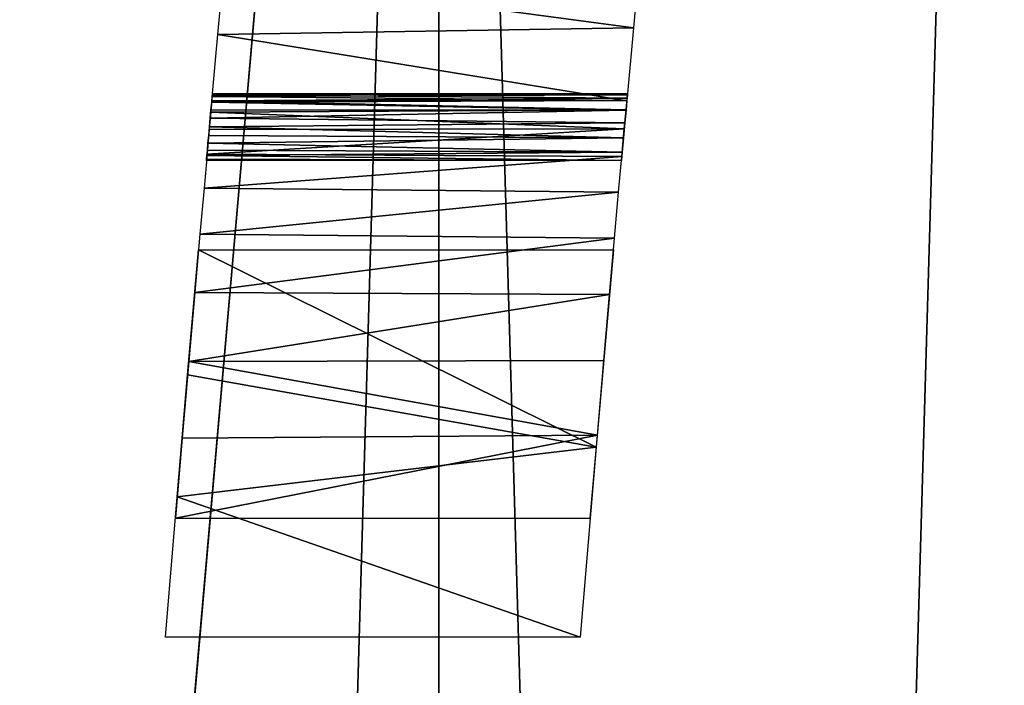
# Model space of a CAD drawing. Header units: millimetres. Extents: x -135 to 891, y -20 to 307.
# Tile 24 of 211: x -134.966 to -134.728, y 1.649 to 1.81. Entities that reach past the tile are written whole.
import ezdxf

# ---------------------------------------------------------------- set-up
doc = ezdxf.new("R2010")
doc.units = ezdxf.units.MM
doc.header["$LTSCALE"] = 65.185185
for name, color, linetype in [('1', 7, 'CONTINUOUS'), ('25', 7, 'CONTINUOUS'), ('26', 7, 'CONTINUOUS'), ('3', 7, 'CONTINUOUS'), ('33', 7, 'CONTINUOUS'), ('35', 7, 'CONTINUOUS'), ('7', 7, 'CONTINUOUS')]:
    doc.layers.add(name, color=color, linetype=linetype)

msp = doc.modelspace()

# ---------------------------------------------------------------- linework, layer by layer
at = {"layer": '1', "color": 151, "linetype": 'Continuous', "true_color": 0x70b4f2}
for points in [[(-134.86477, 2.32181, 65), (-134.69616, -3.47293, 65), (-134.69616, 3.47293, 65), (-134.86477, 2.32181, 65)], [(-134.96616, 1.16286, 65), (-134.86477, -2.32181, 65), (-134.86477, 2.32181, 65), (-134.96616, 1.16286, 65)], [(-134.86477, -2.32181, 65), (-134.69616, -3.47293, 65), (-134.86477, 2.32181, 65), (-134.86477, -2.32181, 65)]]:
    msp.add_3dface(points, dxfattribs=at)
at = {"layer": '25', "color": 151, "linetype": 'Continuous', "true_color": 0x70b4f2}
for points in [[(-134.91972, 1.79014, 22.75708), (-134.9196, 1.7915, 22.73703), (-134.81929, 1.79051, 22.75227), (-134.91972, 1.79014, 22.75708)], [(-134.91957, 1.79186, 22.70007), (-134.9197, 1.79042, 22.68424), (-134.81924, 1.79106, 22.68954), (-134.91957, 1.79186, 22.70007)], [(-134.9196, 1.7915, 22.73703), (-134.91954, 1.79215, 22.71778), (-134.81916, 1.79187, 22.72917), (-134.9196, 1.7915, 22.73703)], [(-134.81929, 1.79051, 22.75227), (-134.9196, 1.7915, 22.73703), (-134.81916, 1.79187, 22.72917), (-134.81929, 1.79051, 22.75227)], [(-134.91954, 1.79215, 22.71778), (-134.91957, 1.79186, 22.70007), (-134.81914, 1.79213, 22.70839), (-134.91954, 1.79215, 22.71778)], [(-134.81914, 1.79213, 22.70839), (-134.91957, 1.79186, 22.70007), (-134.81924, 1.79106, 22.68954), (-134.81914, 1.79213, 22.70839)], [(-134.81916, 1.79187, 22.72917), (-134.91954, 1.79215, 22.71778), (-134.81914, 1.79213, 22.70839), (-134.81916, 1.79187, 22.72917)], [(-134.9197, 1.79042, 22.68424), (-134.91994, 1.78769, 22.67025), (-134.81949, 1.78829, 22.67269), (-134.9197, 1.79042, 22.68424)], [(-134.91989, 1.7883, 22.77719), (-134.91972, 1.79014, 22.75708), (-134.81949, 1.7882, 22.77816), (-134.91989, 1.7883, 22.77719)], [(-134.81949, 1.7882, 22.77816), (-134.91972, 1.79014, 22.75708), (-134.81929, 1.79051, 22.75227), (-134.81949, 1.7882, 22.77816)], [(-134.81924, 1.79106, 22.68954), (-134.9197, 1.79042, 22.68424), (-134.81949, 1.78829, 22.67269), (-134.81924, 1.79106, 22.68954)], [(-134.91994, 1.78769, 22.67025), (-134.92032, 1.7835, 22.65799), (-134.81991, 1.78363, 22.6583), (-134.91994, 1.78769, 22.67025)], [(-134.92007, 1.78623, 22.79679), (-134.91989, 1.7883, 22.77719), (-134.81949, 1.7882, 22.77816), (-134.92007, 1.78623, 22.79679)], [(-134.81977, 1.7851, 22.8069), (-134.92007, 1.78623, 22.79679), (-134.81949, 1.7882, 22.77816), (-134.81977, 1.7851, 22.8069)], [(-134.81949, 1.78829, 22.67269), (-134.91994, 1.78769, 22.67025), (-134.81991, 1.78363, 22.6583), (-134.81949, 1.78829, 22.67269)], [(-134.92045, 1.78207, 22.83344), (-134.92026, 1.78412, 22.81554), (-134.8201, 1.78151, 22.8384), (-134.92045, 1.78207, 22.83344)], [(-134.92026, 1.78412, 22.81554), (-134.92007, 1.78623, 22.79679), (-134.81977, 1.7851, 22.8069), (-134.92026, 1.78412, 22.81554)], [(-134.8201, 1.78151, 22.8384), (-134.92026, 1.78412, 22.81554), (-134.81977, 1.7851, 22.8069), (-134.8201, 1.78151, 22.8384)], [(-134.92032, 1.7835, 22.65799), (-134.92085, 1.77755, 22.64729), (-134.81991, 1.78363, 22.6583), (-134.92032, 1.7835, 22.65799)], [(-134.81991, 1.78363, 22.6583), (-134.92085, 1.77755, 22.64729), (-134.8205, 1.77702, 22.64654), (-134.81991, 1.78363, 22.6583)], [(-134.92062, 1.78018, 22.8505), (-134.92045, 1.78207, 22.83344), (-134.8201, 1.78151, 22.8384), (-134.92062, 1.78018, 22.8505)], [(-134.92076, 1.77854, 22.86666), (-134.92062, 1.78018, 22.8505), (-134.82041, 1.778, 22.87246), (-134.92076, 1.77854, 22.86666)], [(-134.82041, 1.778, 22.87246), (-134.92062, 1.78018, 22.8505), (-134.8201, 1.78151, 22.8384), (-134.82041, 1.778, 22.87246)], [(-134.92085, 1.77755, 22.64729), (-134.92158, 1.76933, 22.63805), (-134.8205, 1.77702, 22.64654), (-134.92085, 1.77755, 22.64729)], [(-134.8205, 1.77702, 22.64654), (-134.92158, 1.76933, 22.63805), (-134.82128, 1.76833, 22.6372), (-134.8205, 1.77702, 22.64654)], [(-134.92096, 1.77634, 22.89616), (-134.92088, 1.77723, 22.88186), (-134.82059, 1.776, 22.9096), (-134.92096, 1.77634, 22.89616)], [(-134.92088, 1.77723, 22.88186), (-134.92076, 1.77854, 22.86666), (-134.82041, 1.778, 22.87246), (-134.92088, 1.77723, 22.88186)], [(-134.82059, 1.776, 22.9096), (-134.92088, 1.77723, 22.88186), (-134.82041, 1.778, 22.87246), (-134.82059, 1.776, 22.9096)], [(-134.92099, 1.776, 22.9096), (-134.92096, 1.77634, 22.89616), (-134.82059, 1.776, 22.9096), (-134.92099, 1.776, 22.9096)], [(-134.92158, 1.76933, 22.63805), (-134.92257, 1.75824, 22.63052), (-134.82128, 1.76833, 22.6372), (-134.92158, 1.76933, 22.63805)], [(-134.82128, 1.76833, 22.6372), (-134.92257, 1.75824, 22.63052), (-134.82226, 1.75728, 22.63003), (-134.82128, 1.76833, 22.6372)], [(-134.92257, 1.75824, 22.63052), (-134.92381, 1.74412, 22.62512), (-134.82226, 1.75728, 22.63003), (-134.92257, 1.75824, 22.63052)], [(-134.82226, 1.75728, 22.63003), (-134.92381, 1.74412, 22.62512), (-134.82347, 1.74361, 22.62498), (-134.82226, 1.75728, 22.63003)], [(-134.92381, 1.74412, 22.62512), (-134.92526, 1.72746, 22.62204), (-134.82347, 1.74361, 22.62498), (-134.92381, 1.74412, 22.62512)], [(-134.82347, 1.74361, 22.62498), (-134.92526, 1.72746, 22.62204), (-134.82486, 1.72765, 22.62206), (-134.82347, 1.74361, 22.62498)], [(-134.92526, 1.72746, 22.62204), (-134.92686, 1.70887, 22.62102), (-134.82643, 1.70963, 22.62102), (-134.92526, 1.72746, 22.62204)], [(-134.82486, 1.72765, 22.62206), (-134.92526, 1.72746, 22.62204), (-134.82643, 1.70963, 22.62102), (-134.82486, 1.72765, 22.62206)], [(-134.92686, 1.70887, 22.62102), (-134.9285, 1.6896, 22.6216), (-134.82643, 1.70963, 22.62102), (-134.92686, 1.70887, 22.62102)], [(-134.82643, 1.70963, 22.62102), (-134.9285, 1.6896, 22.6216), (-134.82814, 1.6896, 22.6216), (-134.82643, 1.70963, 22.62102)]]:
    msp.add_3dface(points, dxfattribs=at)
at = {"layer": '26', "color": 151, "linetype": 'Continuous', "true_color": 0x70b4f2}
for points in [[(-134.81769, 1.80809, 26.63323), (-134.91689, 1.82137, 26.58894), (-134.8162, 1.82438, 26.57863), (-134.81769, 1.80809, 26.63323)], [(-134.91825, 1.80649, 26.63844), (-134.91689, 1.82137, 26.58894), (-134.81769, 1.80809, 26.63323), (-134.91825, 1.80649, 26.63844)], [(-134.8193, 1.7904, 26.6896), (-134.91825, 1.80649, 26.63844), (-134.81769, 1.80809, 26.63323), (-134.8193, 1.7904, 26.6896)], [(-134.9197, 1.7904, 26.6896), (-134.91825, 1.80649, 26.63844), (-134.8193, 1.7904, 26.6896), (-134.9197, 1.7904, 26.6896)]]:
    msp.add_3dface(points, dxfattribs=at)
at = {"layer": '3', "color": 151, "linetype": 'Continuous', "true_color": 0x70b4f2}
for points in [[(-134.96616, 1.1629), (-134.86477, 2.32181, 65), (-134.86477, 2.32186), (-134.96616, 1.1629)], [(-134.96616, 1.16286, 65), (-134.86477, 2.32181, 65), (-134.96616, 1.1629), (-134.96616, 1.16286, 65)]]:
    msp.add_3dface(points, dxfattribs=at)
at = {"layer": '33', "color": 151, "linetype": 'Continuous', "true_color": 0x70b4f2}
for points in [[(-134.86477, 2.32181, -2), (-134.69616, 3.47293, -2), (-134.86477, -2.32181, -2), (-134.86477, 2.32181, -2)], [(-134.86477, -2.32181, -2), (-134.69616, 3.47293, -2), (-134.69616, -3.47293, -2), (-134.86477, -2.32181, -2)], [(-134.96616, 1.16286, -2), (-134.86477, 2.32181, -2), (-134.96616, -1.16286, -2), (-134.96616, 1.16286, -2)], [(-134.96616, -1.16286, -2), (-134.86477, 2.32181, -2), (-134.86477, -2.32181, -2), (-134.96616, -1.16286, -2)]]:
    msp.add_3dface(points, dxfattribs=at)
at = {"layer": '35', "color": 151, "linetype": 'Continuous', "true_color": 0x70b4f2}
for points in [[(-134.86477, 2.32181, -2), (-134.96616, 1.16286, -2), (-134.86477, 2.32186, 63), (-134.86477, 2.32181, -2)], [(-134.86477, 2.32186, 63), (-134.96616, 1.16286, -2), (-134.96616, 1.1629, 63), (-134.86477, 2.32186, 63)]]:
    msp.add_3dface(points, dxfattribs=at)
at = {"layer": '7', "color": 151, "linetype": 'Continuous', "true_color": 0x70b4f2}
for points in [[(-134.92554, 1.72425, 7.90868), (-134.9229, 1.7544, 7.8224), (-134.82668, 1.70675, 7.96094), (-134.92554, 1.72425, 7.90868)], [(-134.82668, 1.70675, 7.96094), (-134.9229, 1.7544, 7.8224), (-134.82251, 1.7544, 7.8224), (-134.82668, 1.70675, 7.96094)], [(-134.92807, 1.69472, 7.99563), (-134.92554, 1.72425, 7.90868), (-134.82668, 1.70675, 7.96094), (-134.92807, 1.69472, 7.99563)], [(-134.83058, 1.6608, 8.0816), (-134.92807, 1.69472, 7.99563), (-134.82668, 1.70675, 7.96094), (-134.83058, 1.6608, 8.0816)], [(-134.93092, 1.6608, 8.0816), (-134.92807, 1.69472, 7.99563), (-134.83058, 1.6608, 8.0816), (-134.93092, 1.6608, 8.0816)]]:
    msp.add_3dface(points, dxfattribs=at)

doc.saveas('drawing.dxf')
